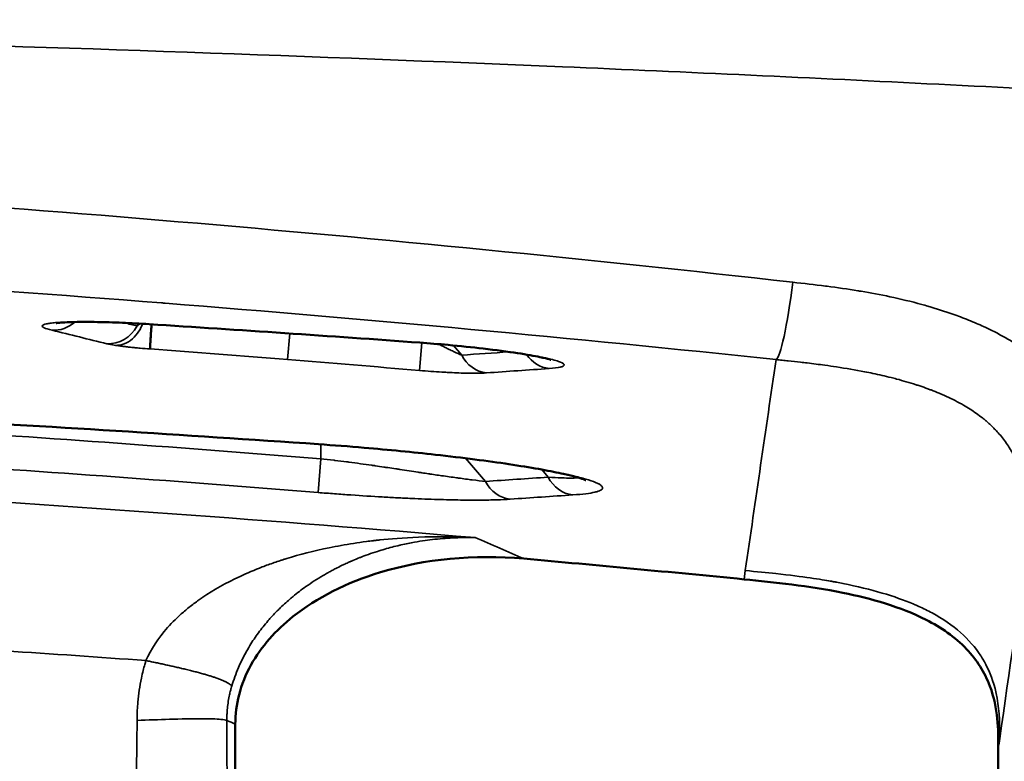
# Model space of a CAD drawing. Header units: millimetres. Extents: x -881 to 1078, y 520 to 1956.
# Tile 27 of 31: x -30 to 115, y 976 to 1086. Entities that reach past the tile are written whole.
import ezdxf

# ---------------------------------------------------------------- set-up
doc = ezdxf.new("R2010")
doc.units = ezdxf.units.MM
doc.layers.add('Visible (ANSI)', color=7, linetype='Continuous', lineweight=50)
doc.layers.add('Visible Narrow (ANSI)', color=7, linetype='Continuous', lineweight=35)

msp = doc.modelspace()

# ---------------------------------------------------------------- linework, layer by layer
at = {"layer": 'Visible (ANSI)'}
for p, q in [((1.531, 959.387), (1.531, 981.591)), ((114.168, 978.068), (114.168, 967.68))]:
    msp.add_line(p, q, dxfattribs=at)
for points, knots in [([(-11.174, 1040.648), (-12.549, 1040.736), (-13.897, 1040.806), (-16.477, 1040.915), (-17.721, 1040.952), (-20.13, 1040.993), (-21.266, 1040.99), (-23.292, 1040.945), (-24.138, 1040.891), (-24.805, 1040.816), (-24.938, 1040.792), (-24.938, 1040.792)], [0, 0, 0, 0, 0.4197628, 0.4197628, 0.8724203, 0.8724203, 1.4097555, 1.4097555, 2.0478725, 2.0478725, 2.3343161, 2.3343161, 2.3343161, 2.3343161]), ([(-11.043, 1036.991), (-11.045, 1037.009), (-11.046, 1037.052), (-11.045, 1037.114), (-11.044, 1037.18), (-11.041, 1037.27), (-11.037, 1037.375), (-11.036, 1037.397), (-11.035, 1037.419), (-11.034, 1037.441), (-11.03, 1037.54), (-11.024, 1037.65), (-11.018, 1037.767), (-11.017, 1037.789), (-11.016, 1037.812), (-11.015, 1037.835), (-11.011, 1037.906), (-11.007, 1037.979), (-11.003, 1038.053), (-11.001, 1038.09), (-10.999, 1038.128), (-10.997, 1038.165), (-10.996, 1038.184), (-10.994, 1038.203), (-10.993, 1038.222), (-10.993, 1038.231), (-10.992, 1038.241), (-10.992, 1038.25), (-10.991, 1038.255), (-10.991, 1038.26), (-10.991, 1038.265), (-10.991, 1038.269), (-10.99, 1038.273), (-10.99, 1038.279), (-10.979, 1038.467), (-10.967, 1038.674), (-10.953, 1038.895), (-10.946, 1039.006), (-10.939, 1039.12), (-10.931, 1039.238), (-10.927, 1039.297), (-10.923, 1039.356), (-10.917, 1039.416)], [0, 0, 0, 0, 0.10876109, 0.10876109, 0.10876109, 0.22596339, 0.22596339, 0.22596339, 0.25, 0.25, 0.25, 0.35492384, 0.35492384, 0.35492384, 0.375, 0.375, 0.375, 0.4375, 0.4375, 0.4375, 0.46875, 0.46875, 0.46875, 0.484375, 0.484375, 0.484375, 0.4921875, 0.4921875, 0.4921875, 0.49609375, 0.49609375, 0.49609375, 0.5, 0.5, 0.5, 0.625, 0.625, 0.625, 0.6875, 0.6875, 0.6875, 0.71874993, 0.71874993, 0.71874993, 0.71874993]), ([(-10.917, 1039.416), (-10.913, 1039.476), (-10.909, 1039.537), (-10.905, 1039.598), (-10.905, 1039.607), (-10.904, 1039.616), (-10.903, 1039.625), (-10.887, 1039.866), (-10.871, 1040.115), (-10.853, 1040.37), (-10.847, 1040.455), (-10.841, 1040.54), (-10.835, 1040.627)], [0.71915023, 0.71915023, 0.71915023, 0.71915023, 0.75, 0.75, 0.75, 0.75453124, 0.75453124, 0.75453124, 0.875, 0.875, 0.875, 0.9150713, 0.9150713, 0.9150713, 0.9150713]), ([(48.092, 1035.386), (48.092, 1035.386), (47.998, 1035.42), (47.569, 1035.545), (47.108, 1035.661), (45.677, 1035.962), (44.548, 1036.165), (41.755, 1036.594), (40.019, 1036.828), (36.504, 1037.236), (34.724, 1037.42), (31.558, 1037.709), (30.143, 1037.824), (28.779, 1037.924)], [0.4593787, 0.4593787, 0.4593787, 0.4593787, 0.7206651, 0.7206651, 1.1645763, 1.1645763, 1.7811242, 1.7811242, 2.4183378, 2.4183378, 2.9563423, 2.9563423, 3.3750615, 3.3750615, 3.3750615, 3.3750615]), ([(53.298, 1017.611), (53.298, 1017.611), (53.297, 1017.611), (53.269, 1017.624), (53.044, 1017.719), (52.063, 1018.035), (51.023, 1018.312), (47.751, 1019.021), (45.138, 1019.494), (38.861, 1020.44), (35.127, 1020.927), (27.768, 1021.746), (24.158, 1022.099), (18.312, 1022.596), (16.024, 1022.772), (13.796, 1022.927)], [0.5607149, 0.5607149, 0.5607149, 0.5607149, 0.595044, 0.595044, 1.1592192, 1.1592192, 2.1597064, 2.1597064, 3.5518045, 3.5518045, 4.8804822, 4.8804822, 5.9593304, 5.9593304, 6.6415266, 6.6415266, 6.6415266, 6.6415266]), ([(1.531, 981.591), (1.531, 983.051), (1.716, 984.495), (2.475, 987.448), (3.074, 988.919), (5.377, 993.088), (7.546, 995.475), (13.529, 1000.259), (17.933, 1002.492), (29.471, 1005.984), (36.792, 1006.682), (44.104, 1006.028)], [-6.2592536, -6.2592536, -6.2592536, -6.2592536, -5.7046881, -5.7046881, -5.1010707, -5.1010707, -3.8959806, -3.8959806, -2.2021271, -2.2021271, 0, 0, 0, 0]), ([(76.626, 1002.972), (81.126, 1002.529), (86.096, 1002.032), (95.322, 1000.147), (99.756, 998.902), (105.72, 995.873), (107.778, 994.475), (110.995, 991.074), (112.147, 989.254), (114.168, 983.911), (114.168, 980.747), (114.168, 978.068)], [-4.0311889, -4.0311889, -4.0311889, -4.0311889, -2.8328193, -2.8328193, -1.8722258, -1.8722258, -1.3037892, -1.3037892, -0.8036104, -0.8036104, -0.0000073, -0.0000073, -0.0000073, -0.0000073])]:
    msp.add_open_spline(points, degree=3, knots=knots, dxfattribs=at)
for points in [[(28.779, 1037.924), (15.498, 1038.892), (2.178, 1039.801), (-11.174, 1040.648)], [(13.796, 1022.927), (-6.103, 1024.308), (-26.087, 1025.553), (-46.133, 1026.66)], [(44.104, 1006.028), (54.948, 1005.058), (65.789, 1004.04), (76.626, 1002.972)]]:
    msp.add_open_spline(points, degree=3, dxfattribs=at)
at = {"layer": 'Visible Narrow (ANSI)'}
for p, q in [((-12.975, 1040.391), (-12.679, 1040.738)), ((9.557, 1039.282), (9.249, 1035.421)), ((29.355, 1040.518), (29.355, 1040.518)), ((31.303, 1040.342), (31.303, 1040.342)), ((41.949, 1039.359), (41.949, 1039.359)), ((28.719, 1033.815), (29.067, 1037.903)), ((34.948, 1036.078), (33.723, 1037.51)), ((14.142, 1020.768), (14.142, 1022.903)), ((14.142, 1020.768), (13.739, 1015.794)), ((38.453, 1017.429), (35.525, 1020.854)), ((47.72, 1018.059), (46.761, 1019.181)), ((76.626, 1002.972), (76.815, 1004.271))]:
    msp.add_line(p, q, dxfattribs=at)
msp.add_arc((-280.853, -2619.592), 3652.293, 85.367176, 86.310931, dxfattribs=at)
for centre, major_axis, ratio, start_param, end_param in [((82.843, 1050.328), (-1.574, -14.917), 0.0923248, 0.0610465, 1.3447631), ((-25.179, 1044.727), (-1.184, -4.858), 0.9400833, 0.1795829, 0.9421674), ((-17.071, 1042.741), (-1.195, -4.855), 0.940156, 0.1796611, 1.3073715), ((-10.858, 1045.638), (-0.317, -4.99), 0.1714374, 6.2213489, 6.2831853), ((29.142, 1042.911), (-0.364, -4.987), 0.1959652, 6.2211136, 6.2831852), ((-280.858, -2600.369), (-3634.184, 309.576), 1, 4.712389, 4.7177451), ((39.043, 1038.427), (0.352, -4.988), 0.9326088, 5.136001, 6.1138635), ((48.302, 1039.067), (0.338, -4.989), 0.9324438, 5.2708117, 6.1141038), ((14.142, 1027.915), (-0.346, -4.988), 0.1868057, 6.2212054, 6.2831853), ((-280.857, -2619.63), (-3635.424, 294.597), 1, 4.712389, 4.7288604), ((51.815, 1020.409), (0.332, -4.989), 0.9323807, 5.1396003, 6.1141956), ((42.549, 1019.778), (0.346, -4.988), 0.9325465, 5.1369884, 6.1139542)]:
    msp.add_ellipse(centre, major_axis=major_axis, ratio=ratio, start_param=start_param, end_param=end_param, dxfattribs=at)
for points, degree, knots in [([(-697.865, 1074.464), (-669.53, 1076.01), (-641.176, 1077.388), (-612.806, 1078.602), (-576.177, 1080.17), (-539.52, 1081.466), (-502.833, 1082.501), (-498.447, 1082.625), (-494.06, 1082.745), (-489.674, 1082.861), (-457.362, 1083.717), (-425.029, 1084.371), (-392.673, 1084.827), (-355.92, 1085.345), (-319.137, 1085.607), (-282.326, 1085.614), (-281.837, 1085.614), (-281.347, 1085.614), (-280.858, 1085.614), (-244.475, 1085.614), (-208.12, 1085.365), (-171.793, 1084.866), (-138.519, 1084.408), (-105.268, 1083.742), (-72.042, 1082.861), (-68.385, 1082.764), (-64.728, 1082.664), (-61.072, 1082.562), (-24.072, 1081.529), (12.9, 1080.23), (49.841, 1078.655), (68.358, 1077.866), (86.868, 1077.007), (105.37, 1076.077), (114.633, 1075.612), (123.894, 1075.128), (133.153, 1074.627), (134.152, 1074.573), (135.151, 1074.518), (136.15, 1074.464)], 3, [-0.41758011, -0.41758011, -0.41758011, -0.41758011, -0.33219998, -0.33219998, -0.33219998, -0.22196867, -0.22196867, -0.22196867, -0.20879006, -0.20879006, -0.20879006, -0.11172413, -0.11172413, -0.11172413, -0.00146649, -0.00146649, -0.00146649, 0, 0, 0, 0.10897326, 0.10897326, 0.10897326, 0.20879006, 0.20879006, 0.20879006, 0.21977588, 0.21977588, 0.21977588, 0.33094488, 0.33094488, 0.33094488, 0.38667078, 0.38667078, 0.38667078, 0.41457006, 0.41457006, 0.41457006, 0.41758011, 0.41758011, 0.41758011, 0.41758011]), ([(-645.548, 1046.843), (-615.357, 1050.247), (-585.111, 1053.228), (-524.512, 1058.344), (-494.159, 1060.479), (-448.552, 1063.044), (-433.337, 1063.792), (-402.88, 1065.077), (-387.635, 1065.612), (-341.897, 1066.898), (-311.394, 1067.326), (-250.363, 1067.327), (-219.861, 1066.898), (-174.131, 1065.614), (-158.891, 1065.079), (-128.42, 1063.794), (-113.199, 1063.046), (-67.576, 1060.481), (-37.216, 1058.345), (23.393, 1053.229), (53.642, 1050.247), (83.832, 1046.843)], 3, [-0.36608013, -0.36608013, -0.36608013, -0.36608013, -0.27456523, -0.27456523, -0.18305033, -0.18305033, -0.13729288, -0.13729288, -0.09153543, -0.09153543, -0.00002053, -0.00002053, 0.09149437, 0.09149437, 0.13725182, 0.13725182, 0.18300927, 0.18300927, 0.27452418, 0.27452418, 0.36603908, 0.36603908, 0.36603908, 0.36603908]), ([(81.356, 1035.43), (51.355, 1038.596), (21.302, 1041.367), (-8.802, 1043.745), (-8.992, 1043.76), (-9.182, 1043.775), (-9.372, 1043.79), (-39.287, 1046.148), (-69.252, 1048.117), (-99.266, 1049.695), (-99.647, 1049.715), (-100.029, 1049.735), (-100.41, 1049.755), (-115.132, 1050.524), (-129.865, 1051.199), (-144.611, 1051.781), (-145.088, 1051.8), (-145.565, 1051.818), (-146.043, 1051.837), (-160.695, 1052.408), (-175.349, 1052.887), (-190.006, 1053.272), (-190.561, 1053.286), (-191.116, 1053.301), (-191.671, 1053.315), (-221.386, 1054.081), (-251.115, 1054.465), (-280.856, 1054.465), (-281.457, 1054.465), (-282.058, 1054.464), (-282.659, 1054.464), (-312.353, 1054.449), (-342.026, 1054.051), (-371.677, 1053.272), (-372.216, 1053.258), (-372.754, 1053.244), (-373.293, 1053.23), (-403.005, 1052.436), (-432.694, 1051.259), (-462.362, 1049.699), (-462.766, 1049.678), (-463.171, 1049.657), (-463.575, 1049.635), (-478.273, 1048.858), (-492.966, 1047.986), (-507.653, 1047.02), (-522.744, 1046.028), (-537.822, 1044.937), (-552.884, 1043.748), (-553.091, 1043.731), (-553.297, 1043.715), (-553.504, 1043.699), (-583.42, 1041.33), (-613.277, 1038.574), (-643.071, 1035.43)], 3, [0, 0, 0, 0, 0.09080015, 0.09080015, 0.09080015, 0.09137405, 0.09137405, 0.09137405, 0.18160029, 0.18160029, 0.18160029, 0.18274684, 0.18274684, 0.18274684, 0.22700036, 0.22700036, 0.22700036, 0.22843274, 0.22843274, 0.22843274, 0.27240044, 0.27240044, 0.27240044, 0.27406526, 0.27406526, 0.27406526, 0.36320058, 0.36320058, 0.36320058, 0.36500188, 0.36500188, 0.36500188, 0.45400073, 0.45400073, 0.45400073, 0.45561761, 0.45561761, 0.45561761, 0.54480087, 0.54480087, 0.54480087, 0.54601702, 0.54601702, 0.54601702, 0.59020095, 0.59020095, 0.59020095, 0.63560102, 0.63560102, 0.63560102, 0.63622352, 0.63622352, 0.63622352, 0.72640117, 0.72640117, 0.72640117, 0.72640117]), ([(83.832, 1046.843), (85.439, 1046.662), (87.045, 1046.479), (88.645, 1046.274), (88.727, 1046.264), (88.809, 1046.253), (88.891, 1046.243), (90.41, 1046.046), (91.924, 1045.83), (93.431, 1045.585), (93.592, 1045.559), (93.753, 1045.532), (93.914, 1045.505), (95.341, 1045.266), (96.762, 1045), (98.173, 1044.701), (99.747, 1044.368), (101.309, 1043.992), (102.859, 1043.567), (103.163, 1043.483), (103.467, 1043.397), (103.77, 1043.31), (105.015, 1042.95), (106.25, 1042.556), (107.475, 1042.122), (107.84, 1041.992), (108.205, 1041.859), (108.568, 1041.722), (108.964, 1041.572), (109.358, 1041.419), (109.751, 1041.26), (110.144, 1041.102), (110.535, 1040.938), (110.925, 1040.77), (111.286, 1040.615), (111.645, 1040.455), (112.002, 1040.29), (112.417, 1040.1), (112.829, 1039.903), (113.236, 1039.702), (114.296, 1039.178), (115.329, 1038.617), (116.332, 1038.016), (117.738, 1037.173), (119.085, 1036.252), (120.368, 1035.243), (120.788, 1034.912), (121.202, 1034.572), (121.608, 1034.222), (121.827, 1034.033), (122.044, 1033.842), (122.259, 1033.647), (122.664, 1033.281), (123.058, 1032.908), (123.441, 1032.528), (123.642, 1032.328), (123.84, 1032.126), (124.036, 1031.922), (124.409, 1031.533), (124.771, 1031.138), (125.123, 1030.735), (125.853, 1029.9), (126.538, 1029.036), (127.177, 1028.146), (127.476, 1027.73), (127.766, 1027.309), (128.045, 1026.881), (128.484, 1026.211), (128.899, 1025.526), (129.291, 1024.829), (129.454, 1024.538), (129.613, 1024.246), (129.768, 1023.951), (129.961, 1023.584), (130.148, 1023.212), (130.328, 1022.84), (130.351, 1022.793), (130.373, 1022.746), (130.396, 1022.699), (130.552, 1022.373), (130.702, 1022.045), (130.847, 1021.716), (131.181, 1020.962), (131.487, 1020.202), (131.767, 1019.439), (131.901, 1019.073), (132.029, 1018.706), (132.151, 1018.338), (132.543, 1017.159), (132.876, 1015.972), (133.154, 1014.778), (133.223, 1014.484), (133.288, 1014.19), (133.35, 1013.895), (133.454, 1013.399), (133.55, 1012.902), (133.636, 1012.404), (133.68, 1012.154), (133.721, 1011.904), (133.76, 1011.654), (133.845, 1011.11), (133.92, 1010.567), (133.985, 1010.026), (134.009, 1009.825), (134.032, 1009.625), (134.053, 1009.424), (134.116, 1008.836), (134.168, 1008.249), (134.209, 1007.665), (134.265, 1006.88), (134.303, 1006.099), (134.326, 1005.322), (134.328, 1005.222), (134.331, 1005.122), (134.334, 1005.021), (134.35, 1004.345), (134.355, 1003.671), (134.353, 1003.001), (134.352, 1002.616), (134.348, 1002.232), (134.342, 1001.85), (134.337, 1001.467), (134.33, 1001.085), (134.323, 1000.705)], 3, [0, 0, 0, 0, 0.004838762, 0.004838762, 0.004838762, 0.005087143, 0.005087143, 0.005087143, 0.009682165, 0.009682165, 0.009682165, 0.010174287, 0.010174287, 0.010174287, 0.014533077, 0.014533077, 0.014533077, 0.019393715, 0.019393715, 0.019393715, 0.020348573, 0.020348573, 0.020348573, 0.024266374, 0.024266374, 0.024266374, 0.025435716, 0.025435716, 0.025435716, 0.026708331, 0.026708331, 0.026708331, 0.027979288, 0.027979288, 0.027979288, 0.029154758, 0.029154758, 0.029154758, 0.03052286, 0.03052286, 0.03052286, 0.034079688, 0.034079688, 0.034079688, 0.039062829, 0.039062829, 0.039062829, 0.040697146, 0.040697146, 0.040697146, 0.041578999, 0.041578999, 0.041578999, 0.043240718, 0.043240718, 0.043240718, 0.044114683, 0.044114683, 0.044114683, 0.045784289, 0.045784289, 0.045784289, 0.049250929, 0.049250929, 0.049250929, 0.050871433, 0.050871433, 0.050871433, 0.053415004, 0.053415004, 0.053415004, 0.054473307, 0.054473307, 0.054473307, 0.055792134, 0.055792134, 0.055792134, 0.055958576, 0.055958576, 0.055958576, 0.057115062, 0.057115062, 0.057115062, 0.059772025, 0.059772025, 0.059772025, 0.061045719, 0.061045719, 0.061045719, 0.065127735, 0.065127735, 0.065127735, 0.066132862, 0.066132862, 0.066132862, 0.067825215, 0.067825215, 0.067825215, 0.068676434, 0.068676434, 0.068676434, 0.070531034, 0.070531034, 0.070531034, 0.071220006, 0.071220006, 0.071220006, 0.073241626, 0.073241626, 0.073241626, 0.075956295, 0.075956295, 0.075956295, 0.076307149, 0.076307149, 0.076307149, 0.078674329, 0.078674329, 0.078674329, 0.080034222, 0.080034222, 0.080034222, 0.081394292, 0.081394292, 0.081394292, 0.081394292]), ([(-25.528, 1039.748), (-26.072, 1039.881), (-26.448, 1040.004), (-26.682, 1040.118), (-26.799, 1040.175), (-26.88, 1040.23), (-26.925, 1040.283), (-26.971, 1040.336), (-26.98, 1040.387), (-26.955, 1040.435), (-26.904, 1040.531), (-26.715, 1040.616), (-26.389, 1040.69), (-26.227, 1040.727), (-26.03, 1040.762), (-25.796, 1040.794), (-25.563, 1040.825), (-25.296, 1040.854), (-24.997, 1040.879), (-24.398, 1040.929), (-23.67, 1040.966), (-22.797, 1040.987), (-22.36, 1040.998), (-21.887, 1041.005), (-21.372, 1041.007), (-20.856, 1041.01), (-20.309, 1041.008), (-19.729, 1041.001), (-19.149, 1040.994), (-18.535, 1040.983), (-17.884, 1040.966), (-17.234, 1040.949), (-16.54, 1040.926), (-15.825, 1040.898), (-15.11, 1040.871), (-14.37, 1040.837), (-13.604, 1040.798), (-13.22, 1040.778), (-12.83, 1040.757), (-12.433, 1040.734), (-12.036, 1040.711), (-11.633, 1040.687), (-11.227, 1040.661)], 3, [0, 0, 0, 0, 0.004861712, 0.004861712, 0.004861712, 0.007292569, 0.007292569, 0.007292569, 0.009723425, 0.009723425, 0.009723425, 0.014585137, 0.014585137, 0.014585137, 0.017015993, 0.017015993, 0.017015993, 0.019446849, 0.019446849, 0.019446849, 0.024308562, 0.024308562, 0.024308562, 0.026739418, 0.026739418, 0.026739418, 0.029170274, 0.029170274, 0.029170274, 0.03160113, 0.03160113, 0.03160113, 0.034031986, 0.034031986, 0.034031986, 0.036462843, 0.036462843, 0.036462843, 0.037678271, 0.037678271, 0.037678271, 0.038893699, 0.038893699, 0.038893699, 0.038893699]), ([(-16.169, 1037.524), (-15.734, 1037.512), (-15.293, 1037.589), (-14.444, 1037.912), (-14.037, 1038.158), (-13.297, 1038.794), (-12.966, 1039.183), (-12.48, 1039.96), (-12.302, 1040.325), (-12.162, 1040.708)], 3, [0, 0, 0, 0, 0.25, 0.25, 0.5, 0.5, 0.75, 0.75, 0.94028909, 0.94028909, 0.94028909, 0.94028909]), ([(28.719, 1037.938), (29.721, 1037.865), (30.726, 1037.785), (31.734, 1037.699), (32.237, 1037.655), (32.742, 1037.611), (33.247, 1037.564), (33.752, 1037.517), (34.259, 1037.469), (34.756, 1037.42), (35.749, 1037.321), (36.711, 1037.219), (37.643, 1037.114), (38.109, 1037.061), (38.568, 1037.008), (39.018, 1036.954), (39.467, 1036.899), (39.902, 1036.845), (40.324, 1036.791), (41.168, 1036.683), (41.958, 1036.574), (42.699, 1036.466), (42.702, 1036.465), (42.704, 1036.465), (42.707, 1036.465), (43.075, 1036.411), (43.43, 1036.357), (43.769, 1036.304), (43.772, 1036.304), (43.774, 1036.303), (43.776, 1036.303), (44.115, 1036.25), (44.438, 1036.197), (44.747, 1036.146), (44.75, 1036.145), (44.752, 1036.145), (44.754, 1036.144), (45.374, 1036.041), (45.936, 1035.939), (46.446, 1035.839), (46.447, 1035.839), (46.449, 1035.839), (46.451, 1035.838), (46.705, 1035.789), (46.944, 1035.74), (47.169, 1035.692), (47.17, 1035.692), (47.172, 1035.692), (47.173, 1035.691), (47.398, 1035.643), (47.607, 1035.597), (47.803, 1035.551), (48.593, 1035.366), (49.164, 1035.196), (49.542, 1035.04), (49.92, 1034.883), (50.094, 1034.744), (50.085, 1034.621), (50.081, 1034.56), (50.03, 1034.502), (49.933, 1034.449), (49.836, 1034.396), (49.694, 1034.347), (49.507, 1034.303), (49.135, 1034.216), (48.587, 1034.146), (47.852, 1034.096)], 3, [0, 0, 0, 0, 0.003032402, 0.003032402, 0.003032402, 0.004548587, 0.004548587, 0.004548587, 0.006064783, 0.006064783, 0.006064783, 0.009097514, 0.009097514, 0.009097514, 0.01061406, 0.01061406, 0.01061406, 0.012130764, 0.012130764, 0.012130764, 0.015164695, 0.015164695, 0.015164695, 0.015175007, 0.015175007, 0.015175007, 0.016681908, 0.016681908, 0.016681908, 0.016692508, 0.016692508, 0.016692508, 0.018199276, 0.018199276, 0.018199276, 0.018210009, 0.018210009, 0.018210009, 0.021234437, 0.021234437, 0.021234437, 0.02124501, 0.02124501, 0.02124501, 0.022752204, 0.022752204, 0.022752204, 0.022762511, 0.022762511, 0.022762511, 0.024270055, 0.024270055, 0.024270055, 0.030342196, 0.030342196, 0.030342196, 0.036414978, 0.036414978, 0.036414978, 0.039451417, 0.039451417, 0.039451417, 0.042487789, 0.042487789, 0.042487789, 0.048560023, 0.048560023, 0.048560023, 0.048560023]), ([(-11.043, 1036.991), (-11.544, 1037.027), (-12.038, 1037.067), (-12.525, 1037.109), (-12.769, 1037.131), (-13.01, 1037.153), (-13.243, 1037.175), (-13.476, 1037.197), (-13.702, 1037.22), (-13.922, 1037.243), (-14.143, 1037.266), (-14.356, 1037.289), (-14.564, 1037.312), (-14.771, 1037.336), (-14.971, 1037.36), (-15.159, 1037.383), (-15.535, 1037.431), (-15.871, 1037.477), (-16.169, 1037.524)], 3, [0, 0, 0, 0, 0.0014942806, 0.0014942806, 0.0014942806, 0.0022414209, 0.0022414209, 0.0022414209, 0.0029885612, 0.0029885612, 0.0029885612, 0.0037357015, 0.0037357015, 0.0037357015, 0.0044828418, 0.0044828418, 0.0044828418, 0.0059771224, 0.0059771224, 0.0059771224, 0.0059771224]), ([(31.543, 1037.706), (31.703, 1037.623), (31.858, 1037.543), (32.01, 1037.465), (32.188, 1037.375), (32.362, 1037.287), (32.533, 1037.203), (32.625, 1037.157), (32.717, 1037.112), (32.807, 1037.068), (32.951, 1036.997), (33.091, 1036.929), (33.228, 1036.864), (33.347, 1036.807), (33.464, 1036.752), (33.577, 1036.699), (33.674, 1036.654), (33.768, 1036.61), (33.86, 1036.568), (34.262, 1036.382), (34.626, 1036.22), (34.948, 1036.078)], 3, [0.0028066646, 0.0028066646, 0.0028066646, 0.0028066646, 0.003434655, 0.003434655, 0.003434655, 0.0041685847, 0.0041685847, 0.0041685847, 0.0045683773, 0.0045683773, 0.0045683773, 0.0052107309, 0.0052107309, 0.0052107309, 0.0057740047, 0.0057740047, 0.0057740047, 0.0062528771, 0.0062528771, 0.0062528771, 0.0083371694, 0.0083371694, 0.0083371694, 0.0083371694]), ([(118.672, 1009.188), (118.673, 1009.313), (118.674, 1009.441), (118.674, 1009.565), (118.675, 1009.689), (118.676, 1009.812), (118.676, 1009.933), (118.676, 1009.998), (118.676, 1010.062), (118.677, 1010.125), (118.677, 1010.302), (118.677, 1010.477), (118.676, 1010.65), (118.676, 1010.754), (118.675, 1010.857), (118.674, 1010.96), (118.671, 1011.321), (118.664, 1011.674), (118.653, 1012.022), (118.649, 1012.166), (118.643, 1012.31), (118.637, 1012.453), (118.617, 1012.911), (118.589, 1013.361), (118.549, 1013.808), (118.525, 1014.085), (118.496, 1014.361), (118.463, 1014.635), (118.444, 1014.785), (118.425, 1014.934), (118.404, 1015.083), (118.346, 1015.491), (118.278, 1015.898), (118.197, 1016.306), (118.138, 1016.601), (118.073, 1016.894), (118.001, 1017.187), (117.977, 1017.287), (117.951, 1017.387), (117.925, 1017.487), (117.729, 1018.231), (117.487, 1018.971), (117.188, 1019.71), (117.185, 1019.718), (117.182, 1019.725), (117.179, 1019.732), (117.032, 1020.092), (116.872, 1020.452), (116.696, 1020.811), (116.671, 1020.862), (116.645, 1020.914), (116.619, 1020.966), (116.556, 1021.091), (116.491, 1021.216), (116.424, 1021.342), (116.331, 1021.517), (116.233, 1021.693), (116.132, 1021.867), (116.064, 1021.983), (115.995, 1022.098), (115.925, 1022.214), (115.579, 1022.777), (115.195, 1023.329), (114.769, 1023.867), (114.572, 1024.115), (114.367, 1024.36), (114.152, 1024.602), (113.813, 1024.985), (113.45, 1025.36), (113.062, 1025.727), (112.867, 1025.911), (112.666, 1026.093), (112.459, 1026.273), (112.327, 1026.387), (112.193, 1026.5), (112.057, 1026.613), (111.979, 1026.677), (111.9, 1026.74), (111.821, 1026.803), (111.536, 1027.03), (111.244, 1027.25), (110.946, 1027.463), (110.331, 1027.902), (109.688, 1028.313), (109.02, 1028.699), (108.818, 1028.815), (108.614, 1028.93), (108.408, 1029.042), (107.601, 1029.48), (106.763, 1029.884), (105.9, 1030.26), (105.739, 1030.33), (105.577, 1030.399), (105.413, 1030.467), (105.028, 1030.627), (104.639, 1030.782), (104.248, 1030.931), (104.084, 1030.994), (103.92, 1031.055), (103.755, 1031.115), (103.362, 1031.26), (102.965, 1031.399), (102.568, 1031.532), (102.385, 1031.594), (102.201, 1031.654), (102.017, 1031.714), (101.069, 1032.02), (100.112, 1032.298), (99.147, 1032.554), (98.876, 1032.626), (98.604, 1032.696), (98.332, 1032.764), (97.448, 1032.986), (96.558, 1033.191), (95.663, 1033.379), (95.248, 1033.467), (94.832, 1033.551), (94.415, 1033.633), (93.05, 1033.899), (91.675, 1034.132), (90.294, 1034.34), (89.717, 1034.428), (89.139, 1034.51), (88.559, 1034.589), (87.696, 1034.707), (86.83, 1034.817), (85.964, 1034.92), (85.63, 1034.96), (85.296, 1034.999), (84.963, 1035.037), (84.362, 1035.106), (83.761, 1035.172), (83.16, 1035.237), (82.86, 1035.27), (82.559, 1035.302), (82.258, 1035.334), (81.958, 1035.366), (81.658, 1035.398), (81.356, 1035.43)], 3, [-0.000000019, -0.000000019, -0.000000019, -0.000000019, 0.000457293, 0.000457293, 0.000457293, 0.000914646, 0.000914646, 0.000914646, 0.001156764, 0.001156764, 0.001156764, 0.001829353, 0.001829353, 0.001829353, 0.002235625, 0.002235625, 0.002235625, 0.003658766, 0.003658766, 0.003658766, 0.004250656, 0.004250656, 0.004250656, 0.00614442, 0.00614442, 0.00614442, 0.007317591, 0.007317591, 0.007317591, 0.007956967, 0.007956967, 0.007956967, 0.009709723, 0.009709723, 0.009709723, 0.010976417, 0.010976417, 0.010976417, 0.011408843, 0.011408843, 0.011408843, 0.014635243, 0.014635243, 0.014635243, 0.014666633, 0.014666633, 0.014666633, 0.016239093, 0.016239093, 0.016239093, 0.016464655, 0.016464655, 0.016464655, 0.017014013, 0.017014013, 0.017014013, 0.017782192, 0.017782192, 0.017782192, 0.018294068, 0.018294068, 0.018294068, 0.020798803, 0.020798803, 0.020798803, 0.021952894, 0.021952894, 0.021952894, 0.023778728, 0.023778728, 0.023778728, 0.024697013, 0.024697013, 0.024697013, 0.02527921, 0.02527921, 0.02527921, 0.02561172, 0.02561172, 0.02561172, 0.026808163, 0.026808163, 0.026808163, 0.029270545, 0.029270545, 0.029270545, 0.030016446, 0.030016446, 0.030016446, 0.032929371, 0.032929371, 0.032929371, 0.033473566, 0.033473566, 0.033473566, 0.034758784, 0.034758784, 0.034758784, 0.035297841, 0.035297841, 0.035297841, 0.036588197, 0.036588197, 0.036588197, 0.037182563, 0.037182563, 0.037182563, 0.040247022, 0.040247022, 0.040247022, 0.041107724, 0.041107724, 0.041107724, 0.043905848, 0.043905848, 0.043905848, 0.045203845, 0.045203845, 0.045203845, 0.04944961, 0.04944961, 0.04944961, 0.051223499, 0.051223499, 0.051223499, 0.053865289, 0.053865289, 0.053865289, 0.054882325, 0.054882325, 0.054882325, 0.056711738, 0.056711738, 0.056711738, 0.057626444, 0.057626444, 0.057626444, 0.058541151, 0.058541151, 0.058541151, 0.058541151]), ([(38.606, 1033.455), (38.197, 1033.426), (37.687, 1033.41), (37.069, 1033.407), (36.759, 1033.405), (36.422, 1033.407), (36.053, 1033.413), (35.684, 1033.418), (35.288, 1033.428), (34.867, 1033.441), (34.447, 1033.455), (34.001, 1033.472), (33.525, 1033.494), (33.288, 1033.506), (33.041, 1033.518), (32.791, 1033.531), (32.541, 1033.545), (32.286, 1033.559), (32.027, 1033.575), (31.509, 1033.606), (30.972, 1033.641), (30.414, 1033.681), (29.856, 1033.722), (29.29, 1033.766), (28.719, 1033.815)], 3, [0, 0, 0, 0, 0.003365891, 0.003365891, 0.003365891, 0.005048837, 0.005048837, 0.005048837, 0.006731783, 0.006731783, 0.006731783, 0.008414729, 0.008414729, 0.008414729, 0.009256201, 0.009256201, 0.009256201, 0.010097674, 0.010097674, 0.010097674, 0.01178062, 0.01178062, 0.01178062, 0.013463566, 0.013463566, 0.013463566, 0.013463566]), ([(13.739, 1022.941), (15.715, 1022.804), (17.693, 1022.653), (19.674, 1022.489), (20.665, 1022.407), (21.656, 1022.321), (22.648, 1022.232), (23.641, 1022.143), (24.637, 1022.05), (25.614, 1021.956), (25.617, 1021.955), (25.62, 1021.955), (25.624, 1021.955), (27.573, 1021.766), (29.459, 1021.569), (31.285, 1021.366), (31.289, 1021.365), (31.294, 1021.365), (31.298, 1021.364), (32.208, 1021.263), (33.104, 1021.159), (33.983, 1021.054), (33.988, 1021.054), (33.993, 1021.053), (33.998, 1021.053), (34.876, 1020.948), (35.726, 1020.843), (36.55, 1020.737), (36.555, 1020.737), (36.56, 1020.736), (36.566, 1020.735), (38.218, 1020.524), (39.765, 1020.313), (41.217, 1020.101), (41.222, 1020.101), (41.226, 1020.1), (41.231, 1020.099), (41.954, 1019.994), (42.654, 1019.888), (43.321, 1019.784), (43.326, 1019.783), (43.331, 1019.782), (43.335, 1019.781), (44.002, 1019.677), (44.638, 1019.574), (45.246, 1019.472), (45.25, 1019.471), (45.255, 1019.471), (45.259, 1019.47), (46.478, 1019.265), (47.584, 1019.065), (48.587, 1018.869), (48.59, 1018.868), (48.594, 1018.868), (48.597, 1018.867), (49.096, 1018.769), (49.569, 1018.673), (50.012, 1018.578), (50.015, 1018.578), (50.018, 1018.577), (50.021, 1018.576), (50.463, 1018.482), (50.876, 1018.39), (51.262, 1018.299), (51.265, 1018.298), (51.268, 1018.298), (51.27, 1018.297), (52.045, 1018.115), (52.711, 1017.941), (53.277, 1017.773), (53.279, 1017.773), (53.281, 1017.772), (53.282, 1017.772), (53.848, 1017.604), (54.315, 1017.443), (54.686, 1017.289), (54.687, 1017.289), (54.688, 1017.289), (54.689, 1017.288), (54.874, 1017.211), (55.034, 1017.136), (55.17, 1017.064), (55.171, 1017.063), (55.171, 1017.063), (55.172, 1017.063), (55.308, 1016.99), (55.419, 1016.919), (55.507, 1016.851), (55.507, 1016.851), (55.508, 1016.851), (55.508, 1016.85), (55.684, 1016.713), (55.765, 1016.585), (55.757, 1016.464), (55.748, 1016.344), (55.649, 1016.231), (55.458, 1016.127), (55.363, 1016.075), (55.245, 1016.025), (55.105, 1015.977), (54.965, 1015.93), (54.803, 1015.885), (54.619, 1015.842), (54.252, 1015.756), (53.798, 1015.679), (53.256, 1015.612), (52.714, 1015.545), (52.084, 1015.487), (51.361, 1015.439)], 3, [0, 0, 0, 0, 0.005962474, 0.005962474, 0.005962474, 0.008943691, 0.008943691, 0.008943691, 0.011924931, 0.011924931, 0.011924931, 0.011935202, 0.011935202, 0.011935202, 0.017888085, 0.017888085, 0.017888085, 0.017902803, 0.017902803, 0.017902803, 0.020870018, 0.020870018, 0.020870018, 0.020886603, 0.020886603, 0.020886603, 0.023852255, 0.023852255, 0.023852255, 0.023870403, 0.023870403, 0.023870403, 0.029817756, 0.029817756, 0.029817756, 0.029838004, 0.029838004, 0.029838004, 0.032800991, 0.032800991, 0.032800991, 0.032821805, 0.032821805, 0.032821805, 0.035784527, 0.035784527, 0.035784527, 0.035805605, 0.035805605, 0.035805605, 0.04175243, 0.04175243, 0.04175243, 0.041773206, 0.041773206, 0.041773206, 0.044736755, 0.044736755, 0.044736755, 0.044757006, 0.044757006, 0.044757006, 0.047721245, 0.047721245, 0.047721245, 0.047740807, 0.047740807, 0.047740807, 0.053690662, 0.053690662, 0.053690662, 0.053708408, 0.053708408, 0.053708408, 0.059660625, 0.059660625, 0.059660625, 0.059676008, 0.059676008, 0.059676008, 0.062645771, 0.062645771, 0.062645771, 0.062659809, 0.062659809, 0.062659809, 0.065630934, 0.065630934, 0.065630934, 0.065643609, 0.065643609, 0.065643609, 0.071601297, 0.071601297, 0.071601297, 0.077571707, 0.077571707, 0.077571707, 0.080556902, 0.080556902, 0.080556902, 0.083542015, 0.083542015, 0.083542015, 0.089511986, 0.089511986, 0.089511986, 0.095481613, 0.095481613, 0.095481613, 0.095481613]), ([(14.142, 1020.768), (14.783, 1020.702), (15.42, 1020.631), (16.052, 1020.557), (16.111, 1020.55), (16.17, 1020.543), (16.229, 1020.536), (16.808, 1020.468), (17.385, 1020.396), (17.957, 1020.323), (18.067, 1020.309), (18.177, 1020.295), (18.286, 1020.281), (19.451, 1020.129), (20.575, 1019.973), (21.666, 1019.816), (21.843, 1019.791), (22.019, 1019.765), (22.194, 1019.74), (22.623, 1019.678), (23.046, 1019.615), (23.464, 1019.553), (23.658, 1019.525), (23.852, 1019.496), (24.044, 1019.467), (24.443, 1019.407), (24.836, 1019.348), (25.22, 1019.29), (25.42, 1019.26), (25.617, 1019.23), (25.813, 1019.201), (26.757, 1019.058), (27.656, 1018.921), (28.516, 1018.791), (28.699, 1018.763), (28.881, 1018.736), (29.06, 1018.709), (29.399, 1018.658), (29.732, 1018.608), (30.058, 1018.559), (30.225, 1018.534), (30.39, 1018.51), (30.553, 1018.486), (30.886, 1018.436), (31.213, 1018.388), (31.531, 1018.342), (31.676, 1018.32), (31.82, 1018.299), (31.962, 1018.279), (32.76, 1018.163), (33.505, 1018.058), (34.203, 1017.962), (34.296, 1017.949), (34.389, 1017.936), (34.481, 1017.924), (35.208, 1017.825), (35.882, 1017.737), (36.507, 1017.658), (37.219, 1017.569), (37.867, 1017.493), (38.453, 1017.429)], 3, [0, 0, 0, 0, 0.001922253, 0.001922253, 0.001922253, 0.00210074, 0.00210074, 0.00210074, 0.003862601, 0.003862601, 0.003862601, 0.004201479, 0.004201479, 0.004201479, 0.007816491, 0.007816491, 0.007816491, 0.008402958, 0.008402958, 0.008402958, 0.009836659, 0.009836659, 0.009836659, 0.010503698, 0.010503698, 0.010503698, 0.011886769, 0.011886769, 0.011886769, 0.012604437, 0.012604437, 0.012604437, 0.016068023, 0.016068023, 0.016068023, 0.016805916, 0.016805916, 0.016805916, 0.018196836, 0.018196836, 0.018196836, 0.018906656, 0.018906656, 0.018906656, 0.020349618, 0.020349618, 0.020349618, 0.021007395, 0.021007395, 0.021007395, 0.024711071, 0.024711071, 0.024711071, 0.025208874, 0.025208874, 0.025208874, 0.029135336, 0.029135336, 0.029135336, 0.033611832, 0.033611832, 0.033611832, 0.033611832]), ([(-142.26, 1020.035), (-113.915, 1018.989), (-85.589, 1017.622), (-57.283, 1015.935), (-55.714, 1015.842), (-54.145, 1015.747), (-52.577, 1015.652), (-22.705, 1013.834), (7.135, 1011.659), (36.942, 1009.129)], 3, [0, 0, 0, 0, 0.08510076, 0.08510076, 0.08510076, 0.08981742, 0.08981742, 0.08981742, 0.17963204, 0.17963204, 0.17963204, 0.17963204]), ([(47.72, 1018.059), (48.446, 1018.01), (49.087, 1017.975), (49.647, 1017.953), (50.209, 1017.93), (50.691, 1017.921), (51.092, 1017.923), (51.094, 1017.923), (51.096, 1017.924), (51.099, 1017.924), (51.297, 1017.925), (51.475, 1017.93), (51.634, 1017.937), (51.635, 1017.937), (51.637, 1017.937), (51.638, 1017.937), (51.797, 1017.945), (51.936, 1017.956), (52.054, 1017.969), (52.054, 1017.969), (52.055, 1017.969), (52.056, 1017.969), (52.102, 1017.975), (52.145, 1017.98), (52.185, 1017.987)], 3, [0, 0, 0, 0, 0.005602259, 0.005602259, 0.005602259, 0.011229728, 0.011229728, 0.011229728, 0.011261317, 0.011261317, 0.011261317, 0.014050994, 0.014050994, 0.014050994, 0.014076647, 0.014076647, 0.014076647, 0.016876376, 0.016876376, 0.016876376, 0.016891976, 0.016891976, 0.016891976, 0.017993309, 0.017993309, 0.017993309, 0.017993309]), ([(42.107, 1014.807), (41.519, 1014.766), (40.859, 1014.734), (40.125, 1014.711), (39.391, 1014.688), (38.583, 1014.674), (37.695, 1014.67), (36.807, 1014.665), (35.84, 1014.67), (34.782, 1014.686), (34.253, 1014.694), (33.702, 1014.705), (33.135, 1014.718), (32.568, 1014.731), (31.984, 1014.747), (31.381, 1014.766), (30.175, 1014.804), (28.895, 1014.853), (27.531, 1014.914), (26.849, 1014.945), (26.143, 1014.979), (25.425, 1015.015), (24.707, 1015.052), (23.976, 1015.092), (23.233, 1015.135), (21.745, 1015.22), (20.205, 1015.317), (18.605, 1015.428), (17.804, 1015.484), (16.996, 1015.542), (16.185, 1015.603), (15.374, 1015.664), (14.559, 1015.727), (13.739, 1015.794)], 3, [0, 0, 0, 0, 0.004828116, 0.004828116, 0.004828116, 0.009656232, 0.009656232, 0.009656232, 0.014484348, 0.014484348, 0.014484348, 0.016898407, 0.016898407, 0.016898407, 0.019312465, 0.019312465, 0.019312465, 0.024140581, 0.024140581, 0.024140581, 0.026554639, 0.026554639, 0.026554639, 0.028968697, 0.028968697, 0.028968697, 0.033796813, 0.033796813, 0.033796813, 0.036210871, 0.036210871, 0.036210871, 0.038624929, 0.038624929, 0.038624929, 0.038624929]), ([(-11.663, 990.978), (-10.928, 992.635), (-9.861, 994.272), (-8.463, 995.845), (-7.764, 996.631), (-6.983, 997.4), (-6.119, 998.147), (-5.687, 998.521), (-5.234, 998.889), (-4.761, 999.25), (-4.525, 999.431), (-4.283, 999.61), (-4.037, 999.788), (-3.913, 999.877), (-3.788, 999.965), (-3.663, 1000.053), (-3.6, 1000.097), (-3.536, 1000.141), (-3.473, 1000.185), (-3.441, 1000.206), (-3.409, 1000.228), (-3.377, 1000.25), (-3.353, 1000.266), (-3.329, 1000.283), (-3.305, 1000.299), (-3.297, 1000.305), (-3.287, 1000.311), (-3.281, 1000.315), (-1.671, 1001.406), (0.169, 1002.45), (2.236, 1003.415), (3.27, 1003.898), (4.36, 1004.361), (5.507, 1004.801), (6.081, 1005.02), (6.669, 1005.234), (7.27, 1005.441), (7.571, 1005.545), (7.876, 1005.647), (8.183, 1005.748), (8.337, 1005.798), (8.492, 1005.847), (8.648, 1005.897), (8.726, 1005.921), (8.804, 1005.946), (8.882, 1005.97), (8.921, 1005.983), (8.96, 1005.995), (9, 1006.007), (9.034, 1006.018), (9.068, 1006.028), (9.103, 1006.039), (9.108, 1006.04), (9.114, 1006.042), (9.118, 1006.043), (11.009, 1006.625), (13.103, 1007.168), (15.398, 1007.638), (16.545, 1007.873), (17.743, 1008.09), (18.989, 1008.283), (19.613, 1008.38), (20.249, 1008.471), (20.897, 1008.555), (21.221, 1008.598), (21.548, 1008.638), (21.878, 1008.677), (22.043, 1008.697), (22.209, 1008.716), (22.376, 1008.734), (22.459, 1008.744), (22.543, 1008.753), (22.627, 1008.762), (22.668, 1008.767), (22.71, 1008.771), (22.752, 1008.776), (22.792, 1008.78), (22.831, 1008.784), (22.87, 1008.788), (22.891, 1008.79), (22.897, 1008.791), (22.908, 1008.792), (24.366, 1008.946), (26.265, 1009.107), (28.597, 1009.197), (30.944, 1009.287), (33.73, 1009.305), (36.942, 1009.129)], 3, [0, 0, 0, 0, 0.125, 0.125, 0.125, 0.1875, 0.1875, 0.1875, 0.21875, 0.21875, 0.21875, 0.234375, 0.234375, 0.234375, 0.2421875, 0.2421875, 0.2421875, 0.24609375, 0.24609375, 0.24609375, 0.24804688, 0.24804688, 0.24804688, 0.24951172, 0.24951172, 0.24951172, 0.25, 0.25, 0.25, 0.375, 0.375, 0.375, 0.4375, 0.4375, 0.4375, 0.46875, 0.46875, 0.46875, 0.484375, 0.484375, 0.484375, 0.4921875, 0.4921875, 0.4921875, 0.49609375, 0.49609375, 0.49609375, 0.49804688, 0.49804688, 0.49804688, 0.49975586, 0.49975586, 0.49975586, 0.5, 0.5, 0.5, 0.625, 0.625, 0.625, 0.6875, 0.6875, 0.6875, 0.71875, 0.71875, 0.71875, 0.734375, 0.734375, 0.734375, 0.7421875, 0.7421875, 0.7421875, 0.74609375, 0.74609375, 0.74609375, 0.74804688, 0.74804688, 0.74804688, 0.74987793, 0.74987793, 0.74987793, 0.75085139, 0.75085139, 0.75085139, 0.875, 0.875, 0.875, 0.99999998, 0.99999998, 0.99999998, 0.99999998]), ([(36.942, 1009.129), (36.102, 1009.151), (35.108, 1009.155), (33.95, 1009.107), (33.054, 1009.07), (32.06, 1009.002), (30.966, 1008.883), (30.047, 1008.783), (29.058, 1008.646), (28, 1008.457), (27.367, 1008.344), (26.71, 1008.213), (26.029, 1008.059), (25.99, 1008.05), (25.951, 1008.041), (25.912, 1008.032), (25.873, 1008.023), (25.832, 1008.013), (25.794, 1008.005), (25.018, 1007.824), (24.288, 1007.632), (23.606, 1007.436), (23.222, 1007.325), (22.854, 1007.213), (22.501, 1007.1), (21.562, 1006.802), (20.735, 1006.502), (20.017, 1006.221), (19.986, 1006.209), (19.955, 1006.197), (19.924, 1006.185), (19.554, 1006.039), (19.214, 1005.899), (18.903, 1005.767), (18.826, 1005.733), (18.75, 1005.701), (18.675, 1005.669), (18.657, 1005.661), (18.638, 1005.653), (18.62, 1005.645), (18.616, 1005.643), (18.611, 1005.641), (18.606, 1005.639), (18.604, 1005.638), (18.602, 1005.637), (18.598, 1005.635), (18.594, 1005.634), (18.591, 1005.632), (18.587, 1005.63), (18.572, 1005.624), (18.558, 1005.617), (18.543, 1005.611), (18.484, 1005.585), (18.426, 1005.56), (18.368, 1005.534), (18.135, 1005.431), (17.906, 1005.327), (17.681, 1005.222), (17.521, 1005.147), (17.363, 1005.072), (17.207, 1004.997), (16.925, 1004.861), (16.649, 1004.723), (16.379, 1004.585), (16.17, 1004.478), (15.965, 1004.37), (15.764, 1004.262), (15.664, 1004.208), (15.564, 1004.154), (15.466, 1004.1), (15.417, 1004.073), (15.368, 1004.046), (15.319, 1004.019), (15.294, 1004.006), (15.27, 1003.992), (15.246, 1003.979), (15.225, 1003.967), (15.203, 1003.955), (15.182, 1003.943), (15.179, 1003.941), (15.177, 1003.94), (15.173, 1003.938), (14.95, 1003.813), (14.729, 1003.686), (14.512, 1003.559), (13.607, 1003.027), (12.756, 1002.474), (11.96, 1001.909), (11.289, 1001.433), (10.658, 1000.949), (10.065, 1000.46), (9.896, 1000.321), (9.731, 1000.182), (9.568, 1000.042), (9.025, 999.576), (8.516, 999.108), (8.04, 998.641), (7.99, 998.591), (7.94, 998.542), (7.89, 998.492), (7.635, 998.239), (7.39, 997.986), (7.154, 997.733), (7.012, 997.583), (6.875, 997.433), (6.74, 997.283), (6.673, 997.208), (6.606, 997.133), (6.541, 997.058), (6.508, 997.021), (6.475, 996.984), (6.443, 996.947), (6.426, 996.928), (6.41, 996.909), (6.394, 996.891), (6.38, 996.874), (6.366, 996.858), (6.352, 996.842), (6.35, 996.84), (6.348, 996.838), (6.346, 996.835), (5.843, 996.252), (5.378, 995.667), (4.947, 995.08), (4.494, 994.462), (4.079, 993.842), (3.698, 993.222), (3.435, 992.793), (3.189, 992.364), (2.961, 991.94), (2.959, 991.937), (2.957, 991.934), (2.956, 991.931), (2.598, 991.265), (2.281, 990.606), (2.001, 989.956), (1.602, 989.03), (1.277, 988.122), (1.014, 987.244)], 3, [0, 0, 0, 0, 0.0874534, 0.0874534, 0.0874534, 0.1551603, 0.1551603, 0.1551603, 0.2120317, 0.2120317, 0.2120317, 0.2460938, 0.2460938, 0.2460938, 0.2480469, 0.2480469, 0.2480469, 0.25, 0.25, 0.25, 0.2899705, 0.2899705, 0.2899705, 0.3125, 0.3125, 0.3125, 0.3724052, 0.3724052, 0.3724052, 0.375, 0.375, 0.375, 0.40625, 0.40625, 0.40625, 0.4140625, 0.4140625, 0.4140625, 0.4160156, 0.4160156, 0.4160156, 0.4165039, 0.4165039, 0.4165039, 0.416748, 0.416748, 0.416748, 0.4169922, 0.4169922, 0.4169922, 0.4179688, 0.4179688, 0.4179688, 0.421875, 0.421875, 0.421875, 0.4375, 0.4375, 0.4375, 0.4486121, 0.4486121, 0.4486121, 0.46875, 0.46875, 0.46875, 0.484375, 0.484375, 0.484375, 0.4921875, 0.4921875, 0.4921875, 0.4960938, 0.4960938, 0.4960938, 0.4980469, 0.4980469, 0.4980469, 0.4997559, 0.4997559, 0.4997559, 0.5, 0.5, 0.5, 0.5144038, 0.5144038, 0.5144038, 0.5744135, 0.5744135, 0.5744135, 0.625, 0.625, 0.625, 0.6394111, 0.6394111, 0.6394111, 0.6875, 0.6875, 0.6875, 0.6926084, 0.6926084, 0.6926084, 0.71875, 0.71875, 0.71875, 0.734375, 0.734375, 0.734375, 0.7421875, 0.7421875, 0.7421875, 0.7460937, 0.7460937, 0.7460937, 0.7480469, 0.7480469, 0.7480469, 0.7497559, 0.7497559, 0.7497559, 0.75, 0.75, 0.75, 0.7949716, 0.7949716, 0.7949716, 0.8422804, 0.8422804, 0.8422804, 0.875, 0.875, 0.875, 0.8752431, 0.8752431, 0.8752431, 0.9266742, 0.9266742, 0.9266742, 1, 1, 1, 1]), ([(114.372, 979.48), (114.372, 980.15), (114.372, 980.799), (114.357, 981.431), (114.306, 983.695), (114.032, 985.748), (113.501, 987.507), (113.069, 988.939), (112.49, 990.171), (111.88, 991.19), (111.827, 991.277), (111.775, 991.363), (111.722, 991.448), (111.696, 991.49), (111.669, 991.531), (111.643, 991.573), (111.63, 991.594), (111.616, 991.614), (111.603, 991.635), (111.597, 991.645), (111.59, 991.655), (111.583, 991.665), (111.58, 991.671), (111.577, 991.676), (111.573, 991.681), (111.57, 991.686), (111.568, 991.69), (111.564, 991.696), (109.975, 994.138), (107.587, 996.292), (104.398, 998.014), (103.775, 998.35), (103.123, 998.671), (102.443, 998.977), (102.304, 999.039), (102.165, 999.101), (102.024, 999.162), (101.953, 999.193), (101.883, 999.223), (101.812, 999.253), (101.776, 999.269), (101.741, 999.284), (101.705, 999.299), (101.674, 999.312), (101.643, 999.325), (101.611, 999.338), (101.607, 999.34), (101.601, 999.342), (101.598, 999.344), (98.951, 1000.452), (95.471, 1001.518), (91.237, 1002.361), (90.935, 1002.421), (90.628, 1002.48), (90.319, 1002.538), (90.164, 1002.567), (90.009, 1002.596), (89.852, 1002.624), (89.774, 1002.638), (89.695, 1002.653), (89.617, 1002.667), (89.577, 1002.674), (89.538, 1002.681), (89.499, 1002.688), (89.462, 1002.694), (89.425, 1002.701), (89.388, 1002.707), (89.373, 1002.71), (89.373, 1002.71), (89.368, 1002.711), (88.092, 1002.935), (85.404, 1003.377), (81.342, 1003.817), (79.983, 1003.964), (78.475, 1004.112), (76.815, 1004.271)], 3, [0, 0, 0, 0, 0.03125, 0.03125, 0.03125, 0.1432339, 0.1432339, 0.1432339, 0.234375, 0.234375, 0.234375, 0.2421875, 0.2421875, 0.2421875, 0.2460938, 0.2460938, 0.2460938, 0.2480469, 0.2480469, 0.2480469, 0.2490234, 0.2490234, 0.2490234, 0.2495117, 0.2495117, 0.2495117, 0.25, 0.25, 0.25, 0.4460909, 0.4460909, 0.4460909, 0.484375, 0.484375, 0.484375, 0.4921875, 0.4921875, 0.4921875, 0.4960938, 0.4960938, 0.4960938, 0.4980469, 0.4980469, 0.4980469, 0.4997559, 0.4997559, 0.4997559, 0.5, 0.5, 0.5, 0.71875, 0.71875, 0.71875, 0.734375, 0.734375, 0.734375, 0.7421875, 0.7421875, 0.7421875, 0.7460938, 0.7460938, 0.7460938, 0.7480469, 0.7480469, 0.7480469, 0.7498779, 0.7498779, 0.7498779, 0.7506108, 0.7506108, 0.7506108, 0.9375, 0.9375, 0.9375, 1, 1, 1, 1]), ([(-11.663, 990.978), (-25.53, 991.974), (-39.397, 992.893), (-53.283, 993.736), (-67.469, 994.596), (-81.647, 995.376), (-95.837, 996.076)], 3, [0.011544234, 0.011544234, 0.011544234, 0.011544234, 0.053278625, 0.053278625, 0.053278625, 0.095912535, 0.095912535, 0.095912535, 0.095912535]), ([(-12.979, 982.133), (-12.979, 982.334), (-12.977, 982.535), (-12.973, 982.735), (-12.967, 983.035), (-12.956, 983.335), (-12.942, 983.634), (-12.922, 984.033), (-12.894, 984.431), (-12.859, 984.828), (-12.806, 985.422), (-12.735, 986.014), (-12.647, 986.604), (-12.56, 987.194), (-12.454, 987.781), (-12.332, 988.366), (-12.25, 988.755), (-12.161, 989.144), (-12.064, 989.531), (-11.991, 989.822), (-11.914, 990.111), (-11.832, 990.401), (-11.778, 990.594), (-11.721, 990.786), (-11.663, 990.978)], 3, [0, 0, 0, 0, 0.0668892, 0.0668892, 0.0668892, 0.1671631, 0.1671631, 0.1671631, 0.3007499, 0.3007499, 0.3007499, 0.5008915, 0.5008915, 0.5008915, 0.7007478, 0.7007478, 0.7007478, 0.8338274, 0.8338274, 0.8338274, 0.9335545, 0.9335545, 0.9335545, 1, 1, 1, 1]), ([(1.014, 987.244), (0.714, 987.491), (0.415, 987.737), (-0.955, 988.422), (-3.729, 989.239), (-7.91, 990.189), (-9.788, 990.584), (-11.663, 990.978)], 5, [0, 0, 0, 0, 0, 0, 0.5, 0.5, 1, 1, 1, 1, 1, 1]), ([(1.014, 987.244), (0.981, 987.132), (0.948, 987.019), (0.917, 986.906), (0.87, 986.738), (0.826, 986.569), (0.784, 986.399), (0.729, 986.175), (0.679, 985.95), (0.633, 985.723), (0.564, 985.386), (0.505, 985.047), (0.457, 984.705), (0.409, 984.367), (0.371, 984.025), (0.343, 983.682), (0.325, 983.455), (0.311, 983.226), (0.301, 982.996), (0.294, 982.824), (0.29, 982.652), (0.288, 982.479), (0.287, 982.364), (0.287, 982.249), (0.288, 982.132)], 3, [0, 0, 0, 0, 0.0687517, 0.0687517, 0.0687517, 0.1709611, 0.1709611, 0.1709611, 0.3057975, 0.3057975, 0.3057975, 0.5057186, 0.5057186, 0.5057186, 0.7038529, 0.7038529, 0.7038529, 0.835473, 0.835473, 0.835473, 0.9341562, 0.9341562, 0.9341562, 1, 1, 1, 1]), ([(-13.847, 947.656), (-13.847, 948.396), (-13.843, 949.162), (-13.835, 949.955), (-13.83, 950.531), (-13.822, 951.122), (-13.813, 951.726), (-13.801, 952.445), (-13.787, 953.183), (-13.77, 953.941), (-13.762, 954.32), (-13.753, 954.704), (-13.743, 955.093), (-13.738, 955.295), (-13.732, 955.497), (-13.727, 955.701), (-13.722, 955.888), (-13.717, 956.077), (-13.711, 956.266), (-13.71, 956.293), (-13.71, 956.303), (-13.71, 956.319), (-13.683, 957.269), (-13.645, 958.451), (-13.596, 959.866), (-13.546, 961.303), (-13.485, 962.98), (-13.412, 964.895), (-13.34, 966.809), (-13.278, 968.485), (-13.228, 969.922), (-13.191, 970.999), (-13.161, 971.942), (-13.136, 972.75), (-13.128, 973.018), (-13.121, 973.27), (-13.114, 973.508), (-13.114, 973.525), (-13.113, 973.559), (-13.112, 973.586), (-13.107, 973.754), (-13.103, 973.922), (-13.098, 974.088), (-13.043, 976.137), (-13.006, 978.053), (-12.99, 979.835), (-12.982, 980.627), (-12.979, 981.393), (-12.979, 982.133)], 3, [0, 0, 0, 0, 0.0723854, 0.0723854, 0.0723854, 0.125, 0.125, 0.125, 0.1875, 0.1875, 0.1875, 0.21875, 0.21875, 0.21875, 0.2349101, 0.2349101, 0.2349101, 0.2497559, 0.2497559, 0.2497559, 0.2518845, 0.2518845, 0.2518845, 0.375, 0.375, 0.375, 0.5, 0.5, 0.5, 0.625, 0.625, 0.625, 0.71875, 0.71875, 0.71875, 0.7497559, 0.7497559, 0.7497559, 0.7518859, 0.7518859, 0.7518859, 0.7651075, 0.7651075, 0.7651075, 0.9276878, 0.9276878, 0.9276878, 1, 1, 1, 1]), ([(-12.979, 982.133), (-11.399, 982.197), (-9.767, 982.262), (-8.166, 982.311), (-6.491, 982.362), (-4.91, 982.395), (-3.673, 982.395), (-2.242, 982.395), (-1.241, 982.352), (-0.619, 982.287), (-0.188, 982.242), (0.058, 982.188), (0.288, 982.132)], 3, [0, 0, 0, 0, 0.2444238, 0.2444238, 0.2444238, 0.5, 0.5, 0.5, 0.7955665, 0.7955665, 0.7955665, 1, 1, 1, 1]), ([(0.288, 982.132), (0.288, 981.389), (0.289, 980.625), (0.29, 979.835), (0.291, 979.256), (0.292, 978.663), (0.294, 978.055), (0.297, 976.795), (0.302, 975.472), (0.309, 974.088), (0.31, 973.899), (0.311, 973.709), (0.312, 973.517), (0.312, 973.49), (0.312, 973.48), (0.312, 973.464), (0.321, 971.549), (0.339, 968.691), (0.364, 964.89), (0.389, 961.065), (0.406, 958.194), (0.416, 956.279), (0.416, 956.263), (0.416, 956.229), (0.416, 956.201), (0.417, 956.034), (0.418, 955.867), (0.418, 955.701), (0.428, 953.651), (0.434, 951.735), (0.437, 949.955), (0.439, 949.162), (0.439, 948.396), (0.439, 947.656)], 3, [0, 0, 0, 0, 0.0721503, 0.0721503, 0.0721503, 0.125, 0.125, 0.125, 0.2347361, 0.2347361, 0.2347361, 0.2497559, 0.2497559, 0.2497559, 0.2518854, 0.2518854, 0.2518854, 0.5, 0.5, 0.5, 0.7497559, 0.7497559, 0.7497559, 0.7518818, 0.7518818, 0.7518818, 0.765039, 0.765039, 0.765039, 0.927605, 0.927605, 0.927605, 1, 1, 1, 1])]:
    msp.add_open_spline(points, degree=degree, knots=knots, dxfattribs=at)
for points in [[(-14.82, 1040.845), (-14.205, 1040.694), (-13.59, 1040.543), (-12.975, 1040.391)], [(-17.432, 1037.763), (-20.129, 1038.428), (-22.828, 1039.089), (-25.528, 1039.748)], [(-12.975, 1040.391), (-12.826, 1040.494), (-12.666, 1040.605), (-12.497, 1040.728)], [(-11.227, 1040.661), (2.124, 1039.814), (15.439, 1038.906), (28.719, 1037.938)], [(-16.169, 1037.524), (-16.716, 1037.609), (-17.127, 1037.688), (-17.432, 1037.763)], [(9.249, 1035.421), (2.486, 1035.961), (-4.278, 1036.484), (-11.043, 1036.991)], [(34.948, 1036.078), (37.269, 1036.241), (39.592, 1036.403), (41.916, 1036.562)], [(76.815, 1004.271), (78.329, 1014.658), (79.842, 1025.044), (81.356, 1035.43)], [(47.852, 1034.096), (44.768, 1033.887), (41.686, 1033.673), (38.606, 1033.455)], [(-46.179, 1026.672), (-26.135, 1025.565), (-6.159, 1024.321), (13.739, 1022.941)], [(38.453, 1017.429), (41.54, 1017.643), (44.629, 1017.853), (47.72, 1018.059)], [(51.361, 1015.439), (48.274, 1015.232), (45.189, 1015.022), (42.107, 1014.807)], [(36.942, 1009.129), (38.152, 1008.606), (39.362, 1008.083), (40.572, 1007.559)], [(118.672, 1009.188), (117.239, 999.286), (115.806, 989.384), (114.372, 979.48)], [(44.104, 1006.028), (42.927, 1006.539), (41.749, 1007.049), (40.572, 1007.559)], [(0.288, 982.132), (0.703, 981.952), (1.117, 981.772), (1.531, 981.591)], [(114.372, 979.48), (114.304, 979.01), (114.236, 978.539), (114.168, 978.068)]]:
    msp.add_open_spline(points, degree=3, dxfattribs=at)

doc.saveas('drawing.dxf')
